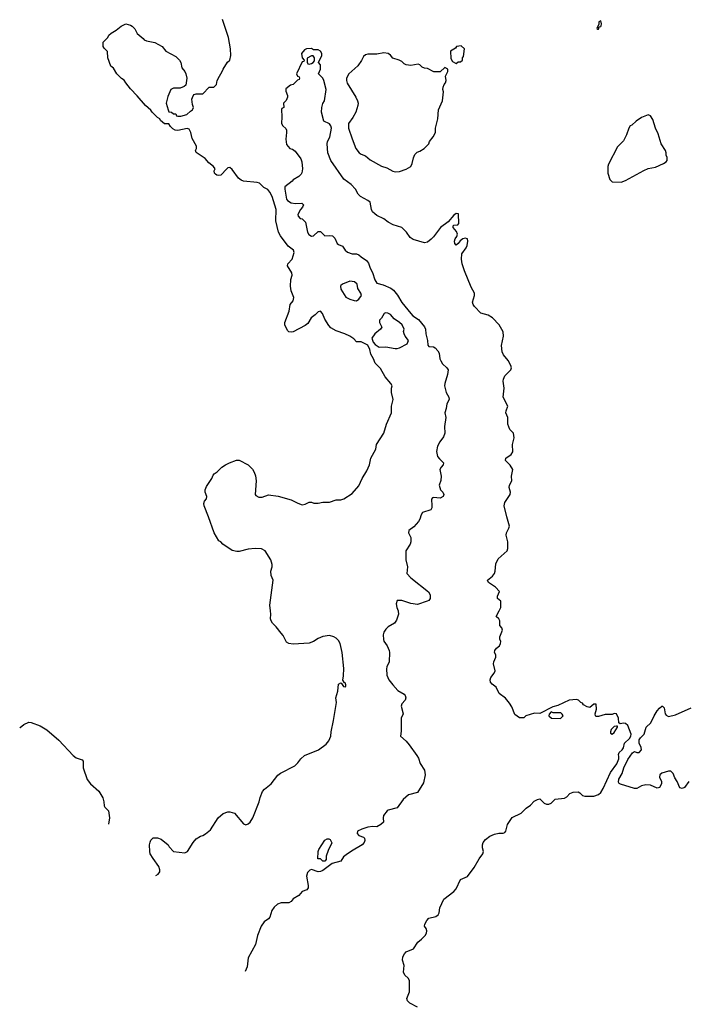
# Model space of a CAD drawing. Header units: inches. Extents: x 1861287 to 2052918, y 204622 to 437896.
# Tile 4 of 215: x 1902310 to 1908225, y 276520 to 285228. Entities that reach past the tile are written whole.
import ezdxf

# ---------------------------------------------------------------- set-up
doc = ezdxf.new("R2010")
doc.units = ezdxf.units.IN
doc.header["$MEASUREMENT"] = 0
doc.layers.add('B9207', color=7, linetype='Continuous')
doc.layers.add('B9208', color=7, linetype='Continuous')

msp = doc.modelspace()

# ---------------------------------------------------------------- linework, layer by layer
at = {"layer": 'B9207', "color": 5}
for points, elevation in [([(1903515.3, 277659.6), (1903535.3, 277670), (1903549.3, 277690.7), (1903549.3, 277710), (1903539.5, 277739.5), (1903489.2, 277810), (1903465.2, 277850), (1903461.2, 277870), (1903459, 277930), (1903464.7, 277955.3), (1903469.1, 277970.9), (1903490, 277992), (1903530, 277991.3), (1903559.8, 277979.8), (1903622, 277930), (1903631.3, 277911.3), (1903671.1, 277871.1), (1903770, 277858.8), (1903793.2, 277870), (1903843.7, 277950), (1903870, 277982), (1903910, 278008), (1903930, 278013.4), (1903953.1, 278026.9), (1903996.6, 278063.4), (1904065.1, 278170), (1904110, 278207.7), (1904150, 278222), (1904170, 278222), (1904210, 278210.6), (1904290, 278114.8), (1904310, 278107.3), (1904330, 278114.8), (1904350, 278131), (1904372, 278170), (1904429.3, 278310), (1904436, 278350), (1904458.9, 278401.1), (1904476.6, 278423.4), (1904533.2, 278470), (1904593.4, 278546.6), (1904616.6, 278563.4), (1904744, 278630), (1904770, 278654.8), (1904796, 278690), (1904830, 278719.1), (1904954, 278770), (1905020.2, 278819.8), (1905044, 278850), (1905061.2, 278890), (1905065.2, 278930), (1905086, 279030), (1905111.8, 279190), (1905105.6, 279230), (1905125.1, 279290), (1905129.5, 279350.5), (1905150, 279362), (1905158, 279358), (1905174, 279330), (1905187.9, 279327.9), (1905194, 279330), (1905196, 279344), (1905190, 279362), (1905183.1, 279363.1), (1905168, 279388), (1905175.1, 279424.9), (1905176.3, 279490), (1905161.6, 279630), (1905144.5, 279710), (1905130, 279737.2), (1905110, 279757.2), (1905090, 279769.2), (1905050, 279781.2), (1904990, 279771.6), (1904950, 279754.3), (1904910, 279727.8), (1904870, 279715.1), (1904730, 279704.7), (1904691.5, 279711.5), (1904670, 279722), (1904640.3, 279780.3), (1904623.6, 279803.6), (1904579.1, 279859.1), (1904544.7, 279890), (1904533.6, 279910), (1904529.6, 279930), (1904532, 279970), (1904528.9, 280000)], 140), ([(1905657.2, 280000), (1905658, 279998), (1905660.7, 279970), (1905643.9, 279916.1), (1905625.2, 279890), (1905570, 279858), (1905550, 279837.1), (1905531.5, 279810), (1905526.3, 279786.3), (1905527.2, 279747.2), (1905532, 279732), (1905561.2, 279690), (1905579, 279650), (1905582, 279630), (1905579, 279550), (1905556.6, 279503.4), (1905553.4, 279486.6), (1905556.9, 279430), (1905575.8, 279390), (1905610, 279344), (1905654.3, 279294.3), (1905710, 279261.6), (1905719.7, 279250), (1905726.3, 279230), (1905719.7, 279210), (1905690, 279177), (1905684.6, 279155.4), (1905701, 279090), (1905683.9, 279050), (1905684.5, 278935.5), (1905678, 278890), (1905727.8, 278847.8), (1905756, 278816), (1905821.8, 278721.8), (1905836.8, 278696.8), (1905853.3, 278650), (1905891.9, 278590), (1905896, 278550), (1905882.6, 278477.4), (1905830, 278393.4), (1905750, 278371.6), (1905703.1, 278330), (1905650, 278257), (1905570, 278237.1), (1905559.3, 278230), (1905529.2, 278190), (1905524, 278170), (1905528.7, 278130), (1905505.2, 278110), (1905470, 278090.8), (1905433.7, 278093.7), (1905390, 278087.3), (1905335.3, 278070), (1905299, 278050), (1905296, 278030), (1905310, 278013.2), (1905350, 277998), (1905359.3, 277990), (1905363, 277970), (1905357.7, 277950), (1905340.5, 277930), (1905244.2, 277875.8), (1905196.9, 277843.1), (1905175.6, 277824.5), (1905150, 277786.7), (1905074.3, 277765.7), (1904990, 277703.1), (1904970, 277694.4), (1904950, 277692.7), (1904890, 277712), (1904875.1, 277704.9), (1904854.8, 277685.2), (1904845.6, 277654.4), (1904860.9, 277570), (1904860.9, 277550), (1904850, 277531), (1904810, 277517.3), (1904778.7, 277481.3), (1904728.2, 277451.8), (1904710, 277428.9), (1904690, 277418.9), (1904622, 277418), (1904590, 277404.9), (1904559.6, 277380.4), (1904541, 277350), (1904522.9, 277290), (1904510, 277275.5), (1904471.1, 277248.9), (1904447.3, 277210), (1904413.6, 277130), (1904395.1, 277050), (1904329.6, 276930.4), (1904321.6, 276850), (1904303.5, 276809.9)], 120), ([(1905830, 276494), (1905762, 276530), (1905741, 276550), (1905736, 276570), (1905759.3, 276630), (1905756.8, 276730), (1905747.2, 276750), (1905717.3, 276777.3), (1905705.4, 276805.4), (1905710, 276862), (1905697, 276910), (1905700.3, 276939.7), (1905712.9, 276967.1), (1905730, 276984.2), (1905794, 277010), (1905831.6, 277068.4), (1905865, 277095), (1905897, 277130), (1905908.7, 277150), (1905910.4, 277170), (1905906, 277190), (1905890.6, 277210), (1905892.4, 277230), (1905910, 277261.3), (1905930, 277280.9), (1905990, 277295.8), (1906011.5, 277310), (1906019.7, 277330), (1906026.6, 277373.4), (1906060.6, 277450), (1906150, 277516.7), (1906170, 277541), (1906210, 277624.7), (1906270, 277651.5), (1906330.1, 277730), (1906373.9, 277806.1), (1906406.3, 277850), (1906412.7, 277870), (1906402.6, 277902.6), (1906402.7, 277930), (1906410, 277952.4), (1906430, 277977.8), (1906470, 278006.3), (1906510, 278023.9), (1906547.7, 278032.3), (1906585.9, 278034.1), (1906600.2, 278039.8), (1906610.1, 278049.9), (1906626.2, 278110), (1906667.2, 278172.8), (1906746.4, 278210), (1906790, 278254), (1906830, 278280.3), (1906862.3, 278317.7), (1906890, 278331.1), (1906910, 278337.7), (1906950, 278298.1), (1906970, 278289), (1906990, 278289.3), (1907010, 278299.4), (1907045.3, 278334.7), (1907130, 278343.1), (1907150, 278354.3), (1907176.2, 278383.8), (1907204.8, 278395.2), (1907250, 278398.4), (1907266, 278390), (1907290, 278367.3), (1907310, 278360.5), (1907390, 278360.5), (1907430, 278374.8), (1907450, 278393.8), (1907472.4, 278427.6), (1907537.7, 278570), (1907592.7, 278647.3), (1907608.9, 278690), (1907610.7, 278710.7), (1907606.4, 278730), (1907612.4, 278747.6), (1907640.2, 278770), (1907650.6, 278789.5), (1907661.1, 278830), (1907703.8, 278870), (1907715.1, 278890), (1907717.9, 278910), (1907690, 278984.9), (1907670, 279003.1), (1907650, 279005.5), (1907621, 279001), (1907610.7, 279010.7), (1907606.5, 279050), (1907590, 279088), (1907570, 279091.7), (1907550, 279082.3), (1907490, 279081.8), (1907430, 279065.2), (1907410, 279066.7), (1907403.8, 279070), (1907400.3, 279090), (1907413, 279130), (1907410, 279174), (1907390, 279174), (1907353.7, 279146.3), (1907331, 279150), (1907298.8, 279170), (1907290, 279184.7), (1907274, 279190), (1907254, 279210), (1907235.3, 279215.3), (1907169.4, 279210.6), (1907070, 279162), (1907026, 279150), (1906910, 279092), (1906864.7, 279095.3), (1906786, 279070), (1906770, 279054), (1906730, 279054), (1906690, 279082), (1906664, 279150), (1906642.4, 279182.4), (1906606.9, 279226.9), (1906550, 279268.7), (1906524.6, 279324.6), (1906489.1, 279350), (1906476.1, 279370), (1906472.4, 279390), (1906476.9, 279410), (1906508.4, 279450), (1906516, 279470), (1906501.1, 279530), (1906504.9, 279550), (1906522.8, 279590), (1906521, 279610), (1906510.8, 279630), (1906514, 279650), (1906528.8, 279671.2), (1906554.8, 279690), (1906562.8, 279710), (1906564.7, 279730), (1906558, 279750), (1906558, 279770), (1906582, 279830), (1906574, 279850), (1906558, 279870), (1906558, 279910), (1906548, 279928), (1906525.5, 279950), (1906550.8, 280000)], 120), ([(1908230, 278489.4), (1908190, 278438), (1908170, 278428), (1908150, 278435.1), (1908127.4, 278490), (1908104.2, 278524.2), (1908090, 278560.7), (1908070, 278581), (1908050, 278582), (1907990, 278564.5), (1907973.8, 278550), (1907971.1, 278530), (1907986.4, 278490), (1907987.2, 278470), (1907970, 278438.9), (1907950, 278432.8), (1907890, 278458.7), (1907850, 278459.6), (1907810, 278452.6), (1907770, 278429.7), (1907750, 278428), (1907625.7, 278465.7), (1907613.3, 278473.3), (1907605.6, 278485.6), (1907611.2, 278510), (1907638.4, 278561.6), (1907653.6, 278610), (1907690, 278686.3), (1907730, 278745.5), (1907750, 278756.5), (1907770, 278747.6), (1907790, 278746), (1907809.8, 278770), (1907807.1, 278790), (1907789.2, 278830), (1907790, 278858), (1907802.3, 278877.7), (1907835.2, 278910), (1907852.2, 278970), (1907894.4, 279010), (1907922.3, 279070), (1907950, 279115.6), (1907970, 279138.9), (1907990, 279156.4), (1907996.1, 279156.1), (1908010, 279142), (1908019.3, 279090), (1908030, 279076.3), (1908050, 279065.3), (1908110, 279079.3), (1908250, 279142.8)], 120), ([(1902309.6, 278964), (1902312.5, 278967.5), (1902345.5, 278994.5), (1902390, 279014.3), (1902412.1, 279012.1), (1902490, 278983.1), (1902550, 278948.5), (1902656.7, 278856.7), (1902781.7, 278721.7), (1902810, 278701.3), (1902863.4, 278683.4), (1902870.2, 278670.2), (1902871.9, 278611.9), (1902907.3, 278507.3), (1902936.3, 278470), (1903010, 278405.5), (1903045.8, 278345.8), (1903054.9, 278310), (1903055.9, 278275.9), (1903062.5, 278262.5), (1903096, 278230), (1903102.8, 278170), (1903096.1, 278112.5)], 140)]:
    msp.add_lwpolyline(points, dxfattribs=dict(at, elevation=elevation))
at = {"layer": 'B9207', "color": 5, "elevation": 120}
for points in [[(1907010, 279106), (1906992.7, 279087.3), (1906992, 279070), (1907014, 279050), (1907090, 279048.2), (1907098, 279050), (1907118, 279070), (1907110, 279086), (1907096.4, 279096.4), (1907030, 279098)], [(1907590, 278981.2), (1907570, 278976.9), (1907543.2, 278950), (1907535.3, 278930), (1907537.3, 278917.3), (1907550, 278910.4), (1907570, 278924.9), (1907599.3, 278970), (1907598.6, 278978.6)], [(1904990, 277786), (1904970, 277806), (1904947.3, 277807.3), (1904948.7, 277870), (1904955.3, 277890), (1905010, 277972), (1905030, 277984.7), (1905043.6, 277983.6), (1905056.9, 277976.9), (1905071.1, 277948.9), (1905039.8, 277880.2), (1905022, 277830), (1905019.6, 277800.4), (1905010, 277786)]]:
    msp.add_lwpolyline(points, close=True, dxfattribs=at)
at = {"layer": 'B9208', "color": 5}
for points, elevation in [([(1904528.9, 280000), (1904523.6, 280050), (1904552.7, 280270), (1904533.2, 280313.2), (1904532.7, 280350), (1904542.7, 280390), (1904542.7, 280410), (1904532.1, 280452.1), (1904482, 280530), (1904450, 280548.7), (1904392.5, 280552.5), (1904330, 280546.6), (1904250, 280526), (1904230, 280525.2), (1904190, 280534), (1904108, 280590), (1904088.9, 280608.9), (1904070, 280618), (1904029, 280690), (1903981.2, 280830), (1903941.2, 280930), (1903937.2, 280950), (1903944, 280970), (1903962, 280990), (1903965.2, 281010), (1903949.5, 281049.5), (1903949.3, 281070), (1903961.5, 281098.5), (1904008.7, 281170), (1904020.2, 281199.8), (1904030, 281212), (1904058, 281230), (1904098, 281270), (1904130, 281291.3), (1904166, 281310), (1904228.9, 281331.1), (1904250, 281332), (1904330, 281292), (1904370, 281252), (1904385.4, 281225.4), (1904395.3, 281195.3), (1904401, 281150), (1904392, 281030), (1904399.6, 281019.6), (1904425.4, 281005.4), (1904453.6, 281006.4), (1904510, 281024.7), (1904595.3, 281015.3), (1904710, 280981), (1904770, 280951), (1904810, 280938), (1904836.5, 280943.5), (1904870, 280962), (1904890, 280962), (1904911.1, 280951.1), (1904950, 280951), (1904990, 280961), (1905050, 280961), (1905110, 280981), (1905150, 280982.8), (1905178, 280990), (1905250, 281038), (1905310, 281104.7), (1905339, 281170), (1905381.5, 281238.5), (1905405.2, 281290), (1905417.2, 281350), (1905459.3, 281430), (1905466, 281470), (1905530, 281571.3), (1905554.5, 281650), (1905598, 281750), (1905599.3, 281810), (1905612.3, 281870), (1905599, 281930), (1905599, 281970), (1905604, 281990), (1905594, 282010), (1905544, 282070), (1905502.7, 282142.7), (1905455.3, 282190), (1905439, 282230), (1905415.3, 282270), (1905408, 282310), (1905388.4, 282348.4), (1905330, 282378), (1905290, 282378), (1905264.7, 282404.7), (1905230, 282428), (1905186, 282450), (1905110, 282475.3), (1905063.2, 282503.2), (1905043.2, 282523.2), (1905010, 282578), (1904989.2, 282630), (1904970, 282649.2), (1904950, 282645.1), (1904923.2, 282616.8), (1904888.5, 282591.5), (1904858.5, 282541.5), (1904835.8, 282524.2), (1904730, 282468.5), (1904710, 282464.4), (1904690, 282466.3), (1904678.2, 282478.2), (1904654.8, 282530), (1904656.2, 282550), (1904694.9, 282650), (1904703.1, 282710), (1904730, 282740.9), (1904735, 282770), (1904711.9, 282830), (1904704.4, 282870), (1904708.7, 282930), (1904719.9, 282970), (1904716.9, 282990), (1904679.8, 283050), (1904682, 283070), (1904720.3, 283110), (1904736.5, 283170), (1904732.5, 283190), (1904685.4, 283225.4), (1904617.5, 283317.5), (1904599.3, 283350), (1904576.4, 283450), (1904579.2, 283550), (1904543.3, 283663.3), (1904523.7, 283703.7), (1904504.9, 283724.9), (1904470, 283742.6), (1904430, 283783.5), (1904410, 283789.1), (1904290, 283801.1), (1904269.9, 283809.9), (1904246.7, 283826.7), (1904190, 283904.2), (1904170, 283920.3), (1904150, 283917.1), (1904140.8, 283910), (1904090, 283853.3), (1904070, 283849.3), (1904053.1, 283853.1), (1904041.5, 283861.4), (1904034.5, 283870), (1904031.5, 283890), (1904038.3, 283910), (1904023.5, 283930), (1903981.9, 283961.9), (1903950, 284000.5), (1903872, 284052), (1903865.2, 284070), (1903872.4, 284087.6), (1903873.4, 284110), (1903836.7, 284176.7), (1903823.7, 284230), (1903810, 284259.1), (1903790, 284266.9), (1903710, 284247), (1903686, 284250), (1903663.1, 284263.1), (1903643.1, 284283.1), (1903630, 284306), (1903590, 284308), (1903556.4, 284336.4), (1903548, 284350), (1903530, 284362), (1903482, 284410), (1903469.1, 284429.1), (1903422, 284470), (1903350, 284555.3), (1903290, 284615.3), (1903248, 284670), (1903234.6, 284694.6), (1903210, 284708), (1903190, 284728), (1903168.7, 284750), (1903140.4, 284800.4), (1903116.4, 284816.4), (1903088, 284890), (1903087.3, 284947.3), (1903056.4, 284976.4), (1903048.7, 284990), (1903048, 285030), (1903088.7, 285071.3), (1903098, 285090), (1903118, 285110), (1903163.7, 285136.3), (1903207.8, 285172.2), (1903250, 285190.6), (1903290, 285181), (1903304.7, 285170), (1903327.1, 285147.1), (1903350, 285104.7), (1903402.8, 285062.8), (1903412, 285050), (1903430, 285041), (1903506.4, 285026.4), (1903570, 284991.3), (1903602, 284950), (1903690, 284901), (1903724.7, 284870), (1903734.8, 284850), (1903743.5, 284803.5), (1903770.8, 284770), (1903780.7, 284750), (1903787.3, 284710), (1903778.8, 284650), (1903763.8, 284636.2), (1903730, 284622), (1903670, 284621.6), (1903648.2, 284610), (1903620.5, 284550), (1903606.8, 284490), (1903622, 284430), (1903630, 284414), (1903651.6, 284411.6), (1903670, 284394), (1903690, 284394), (1903698, 284378), (1903710, 284374), (1903734, 284374), (1903788, 284390), (1903820.1, 284419.9), (1903838, 284430), (1903848, 284450), (1903839, 284479), (1903833.6, 284526.4), (1903844.7, 284555.3), (1903854, 284566), (1903870, 284572), (1903930, 284572), (1903986, 284630), (1904027.3, 284632.7), (1904050, 284654), (1904058, 284690), (1904078, 284730), (1904102, 284770), (1904108.7, 284790), (1904149.1, 284850.9), (1904168.9, 284871.1), (1904179, 284910), (1904175.1, 284970), (1904155.6, 285070), (1904102.7, 285230)], 140), ([(1906550.8, 280000), (1906566, 280030), (1906564.7, 280084.7), (1906538, 280110), (1906536.9, 280116.9), (1906536, 280130), (1906553, 280170), (1906520.3, 280210), (1906458, 280250), (1906449.2, 280270), (1906492.5, 280307.5), (1906510.1, 280330), (1906517.2, 280350), (1906523.3, 280416.7), (1906541.1, 280458.9), (1906623.1, 280530), (1906628.1, 280550), (1906629.3, 280610), (1906612.9, 280670), (1906617.7, 280690), (1906638.3, 280730), (1906642.1, 280750), (1906618, 280830), (1906595.5, 280930), (1906602.3, 280957.7), (1906649.4, 281030), (1906651.7, 281050), (1906640.9, 281090), (1906644.2, 281110), (1906663.3, 281150), (1906661.5, 281190), (1906671.4, 281250), (1906650, 281286.9), (1906608.8, 281330), (1906610.3, 281350), (1906657, 281383), (1906673.1, 281406.8), (1906669.3, 281470), (1906684.4, 281530), (1906677, 281570), (1906644.7, 281604.7), (1906627.9, 281650), (1906628.1, 281710), (1906610.6, 281750), (1906613.1, 281770), (1906629.4, 281810), (1906585.5, 281890), (1906596.4, 281970), (1906586.8, 282030), (1906591, 282050), (1906602.9, 282077.1), (1906655.5, 282130), (1906659.6, 282150), (1906653.8, 282170), (1906630, 282213), (1906590, 282264.4), (1906578, 282290), (1906572.1, 282347.9), (1906590.7, 282430), (1906587.5, 282467.5), (1906550.4, 282530), (1906491, 282591), (1906455.3, 282615.3), (1906390, 282633.7), (1906333.7, 282690), (1906320.2, 282710), (1906314.9, 282730), (1906332.7, 282790), (1906334, 282810), (1906303.2, 282863.2), (1906245.9, 283005.9), (1906223.2, 283070), (1906217.7, 283110), (1906222, 283158), (1906260.8, 283210), (1906266.9, 283230), (1906273.2, 283270), (1906270.3, 283290), (1906250, 283297), (1906230, 283288.8), (1906207.3, 283272.8), (1906190, 283248), (1906170, 283233.4), (1906159.5, 283250), (1906155.8, 283270), (1906162.4, 283290), (1906177.1, 283310), (1906182.4, 283330), (1906173.5, 283353.5), (1906143, 283390), (1906143, 283397), (1906148.2, 283411.8), (1906185.2, 283414.8), (1906194.6, 283425.4), (1906191.1, 283511.1), (1906170, 283513), (1906150, 283500.5), (1906100.5, 283439.5), (1906031.3, 283390), (1905971.1, 283308.9), (1905950, 283285.5), (1905918.6, 283261.4), (1905890, 283254), (1905790, 283284.2), (1905762.8, 283302.8), (1905731.4, 283350), (1905690, 283390.2), (1905614.2, 283414.2), (1905570, 283437.4), (1905530, 283467.4), (1905470, 283496), (1905450, 283510.3), (1905431.8, 283530), (1905422.6, 283550), (1905410, 283614.6), (1905390, 283630.2), (1905323.6, 283663.6), (1905304.8, 283684.8), (1905281.3, 283730), (1905242.4, 283770), (1905177.5, 283817.5), (1905061.3, 283981.3), (1905035.2, 284050), (1905030.2, 284130), (1905031.7, 284150), (1905053.7, 284190), (1905068.4, 284270), (1905062.4, 284290), (1905050, 284305.5), (1904998.8, 284330), (1904980.4, 284410), (1904982, 284450), (1904992.4, 284487.6), (1905006, 284510), (1905022, 284610), (1905000.5, 284690), (1904990, 284711.3), (1904954, 284750), (1904972, 284790), (1904972, 284830), (1904954, 284850), (1904982, 284910), (1904982, 284930), (1904972, 284950), (1904950, 284962), (1904910, 284962), (1904890, 284972), (1904846, 284970), (1904830, 284962), (1904802, 284930), (1904808, 284890), (1904826, 284870), (1904822, 284858), (1904810, 284854), (1904758, 284750), (1904767.3, 284727.3), (1904782, 284722), (1904786, 284710), (1904782, 284698), (1904767.3, 284692.7), (1904730, 284654), (1904706, 284650), (1904664.7, 284615.3), (1904664.7, 284595.3), (1904678, 284558), (1904678, 284542), (1904666.6, 284513.4), (1904642, 284490), (1904646, 284450), (1904630, 284442), (1904625.6, 284434.4), (1904629.6, 284369.6), (1904626.9, 284310), (1904637.6, 284290), (1904664.5, 284264.5), (1904669.8, 284249.8), (1904671.3, 284230), (1904663.2, 284170), (1904670, 284123.7), (1904699.5, 284090), (1904721.8, 284081.8), (1904745.8, 284065.8), (1904796.1, 283996.1), (1904806, 283970), (1904811.1, 283910), (1904806.3, 283873.7), (1904798.7, 283861.3), (1904777.8, 283842.2), (1904730, 283812.2), (1904720.3, 283799.7), (1904655.1, 283750), (1904654, 283730), (1904670, 283642), (1904679, 283630), (1904710, 283609.3), (1904750, 283603.6), (1904805.2, 283605.2), (1904821.2, 283590), (1904812.7, 283570), (1904795.1, 283550), (1904770, 283506), (1904774, 283490), (1904790, 283468.7), (1904808, 283468), (1904838, 283438), (1904857.2, 283350), (1904867.2, 283327.2), (1904890, 283312.7), (1904910, 283317), (1904950, 283355.1), (1904970, 283355.6), (1905010, 283316.4), (1905050, 283319), (1905075.6, 283315.6), (1905097, 283297), (1905118.4, 283250), (1905130, 283239.4), (1905165.7, 283225.7), (1905190, 283188.5), (1905210, 283171), (1905250, 283157.1), (1905290, 283156.4), (1905309.1, 283149.1), (1905330, 283129.8), (1905377.8, 283097.8), (1905395.1, 283075.1), (1905410.8, 283030), (1905431.1, 282991.1), (1905450, 282926.2), (1905470, 282897.6), (1905523.9, 282883.9), (1905594.2, 282854.2), (1905617.1, 282837.1), (1905652.8, 282792.8), (1905690, 282727.2), (1905769.8, 282630), (1905788.9, 282610), (1905836.8, 282576.8), (1905890.8, 282510.8), (1905900.4, 282490), (1905902, 282450), (1905917.8, 282390), (1905919.7, 282350), (1905930, 282337.6), (1905970, 282334.5), (1905986.5, 282326.5), (1906010, 282299.6), (1906019.8, 282279.8), (1906027.9, 282230), (1906035.7, 282210), (1906050, 282184.4), (1906088.2, 282150), (1906099.2, 282130), (1906095.1, 282090), (1906069.4, 282010), (1906067, 281990), (1906082, 281930), (1906107.3, 281890), (1906107.8, 281870), (1906087.9, 281832.1), (1906083.5, 281790), (1906071.8, 281750), (1906081, 281710), (1906066.5, 281630), (1906069.8, 281570), (1906060.2, 281539.8), (1906026, 281494), (1906004.6, 281455.4), (1905996.5, 281410), (1906005.9, 281365.9), (1906022.9, 281342.9), (1906059.5, 281310), (1906057, 281290), (1906037, 281270), (1906027.3, 281250), (1906038, 281190), (1906034, 281154), (1906021.6, 281110), (1906031.6, 281070), (1906051.6, 281050), (1906062.9, 281030), (1906054.5, 281010), (1906030, 280996.4), (1905970, 281001), (1905962, 280998), (1905953.6, 280986.4), (1905956.4, 280930), (1905954.5, 280910), (1905946.2, 280893.8), (1905873.3, 280870), (1905860.9, 280850), (1905849.8, 280810.2), (1905837.6, 280790), (1905796.8, 280743.2), (1905753.3, 280710), (1905749.5, 280690), (1905769.8, 280649.7), (1905768.8, 280610), (1905762.7, 280590), (1905724.8, 280530), (1905724.8, 280450), (1905740.3, 280390), (1905736, 280330), (1905770, 280292.7), (1905927.3, 280167.3), (1905941.5, 280141.5), (1905939.5, 280110), (1905927.8, 280092.2), (1905915.8, 280084.2), (1905830, 280056.4), (1905770, 280065.7), (1905690, 280092), (1905649.4, 280090), (1905641.5, 280061.5), (1905646, 280030), (1905657.2, 280000)], 120)]:
    msp.add_lwpolyline(points, dxfattribs=dict(at, elevation=elevation))
for points, elevation in [([(1907450, 285218), (1907434, 285210), (1907432, 285188), (1907414, 285150), (1907423.6, 285143.6), (1907430, 285144.7), (1907436.4, 285163.6), (1907450, 285166.8), (1907452.7, 285172.7), (1907457.2, 285190)], 140), ([(1905530, 284934), (1905470, 284922), (1905390, 284922), (1905370, 284918), (1905350, 284902), (1905332.5, 284867.5), (1905299.9, 284820.1), (1905222, 284750), (1905202, 284710), (1905201.5, 284690), (1905207.9, 284667.9), (1905283.9, 284543.9), (1905299.5, 284510), (1905303.1, 284490), (1905301.7, 284470), (1905283.1, 284410), (1905257.3, 284362.7), (1905219.2, 284310), (1905218.5, 284270), (1905250, 284174), (1905284.6, 284090), (1905314, 284050), (1905330, 284039.3), (1905370, 284024.9), (1905410.8, 283990), (1905510, 283932.4), (1905556.7, 283916.7), (1905610, 283887.3), (1905630, 283882.8), (1905670, 283886.8), (1905730, 283906), (1905769.4, 283930.6), (1905782.5, 283957.5), (1905792.5, 284007.5), (1905804.7, 284035.3), (1905824.7, 284055.3), (1905850, 284064.7), (1905888, 284090), (1905928, 284130), (1905935.3, 284150), (1905968.9, 284191.1), (1905988, 284230), (1905988.4, 284268.4), (1906008.7, 284350), (1906015.3, 284430), (1906049, 284511), (1906059, 284590), (1906054, 284610), (1906055.3, 284630), (1906064.7, 284655.3), (1906078, 284670), (1906082, 284690), (1906078, 284730), (1906098, 284770), (1906098, 284790), (1906070, 284806), (1906030, 284766), (1905972.7, 284767.3), (1905916.4, 284796.4), (1905890, 284798), (1905870, 284808), (1905850, 284828), (1905834.6, 284834.6), (1905770, 284822), (1905730, 284828), (1905710, 284838), (1905690, 284858), (1905666, 284870), (1905610, 284888), (1905590, 284915.3), (1905568.4, 284928.4)], 140), ([(1906216.4, 284996.4), (1906174, 284990), (1906163.6, 284976.4), (1906122, 284950), (1906123.6, 284883.6), (1906139.6, 284859.6), (1906170, 284842), (1906190, 284854), (1906210, 284854), (1906226, 284870), (1906226, 284890), (1906236.4, 284903.6), (1906246, 284970)], 140), ([(1904890, 284908), (1904852.7, 284887.3), (1904852.7, 284852.7), (1904858, 284838), (1904870, 284834), (1904890, 284842), (1904906, 284850), (1904916.4, 284863.6), (1904918, 284890), (1904907.3, 284907.3)], 120), ([(1907870, 284388), (1907810, 284362), (1907762, 284330), (1907725.4, 284294.6), (1907710, 284288), (1907698, 284270), (1907678, 284210), (1907650, 284158), (1907596.9, 284103.1), (1907518, 283950), (1907511.3, 283930), (1907511.3, 283870), (1907530, 283814), (1907550, 283794), (1907630, 283791.3), (1907670, 283804.7), (1907830, 283894.8), (1907869.5, 283910.5), (1907935.5, 283924.5), (1908004.7, 283955.3), (1908028, 283970), (1908036.4, 283983.6), (1908038, 284010), (1908029.1, 284029.1), (1908028.7, 284050), (1908022, 284070), (1907984, 284130), (1907958.6, 284218.6), (1907935.3, 284270), (1907910, 284346), (1907890, 284378)], 140), ([(1905230, 282915), (1905166.8, 282890), (1905150, 282878), (1905146.5, 282870), (1905150, 282844.7), (1905194.9, 282774.9), (1905230, 282756.3), (1905270, 282744), (1905290, 282742.8), (1905310, 282756), (1905332.7, 282790), (1905326.6, 282810), (1905300.9, 282850), (1905296, 282890), (1905270.8, 282910.8)], 140), ([(1905545.5, 282634.5), (1905534.8, 282630), (1905510, 282588), (1905492, 282570), (1905492, 282550), (1905512, 282510), (1905502, 282490), (1905450.9, 282449.1), (1905424.7, 282410), (1905436, 282376), (1905454.8, 282354.8), (1905490, 282331), (1905550, 282334.4), (1905630, 282318.8), (1905650, 282318.8), (1905670, 282326), (1905738, 282362), (1905749.6, 282390), (1905719.1, 282430), (1905709.6, 282450), (1905704.5, 282470), (1905712, 282490), (1905694, 282530), (1905670.9, 282550), (1905621.1, 282581.1), (1905590, 282619.4), (1905567.4, 282632.6)], 140)]:
    msp.add_lwpolyline(points, close=True, dxfattribs=dict(at, elevation=elevation))

doc.saveas('drawing.dxf')
